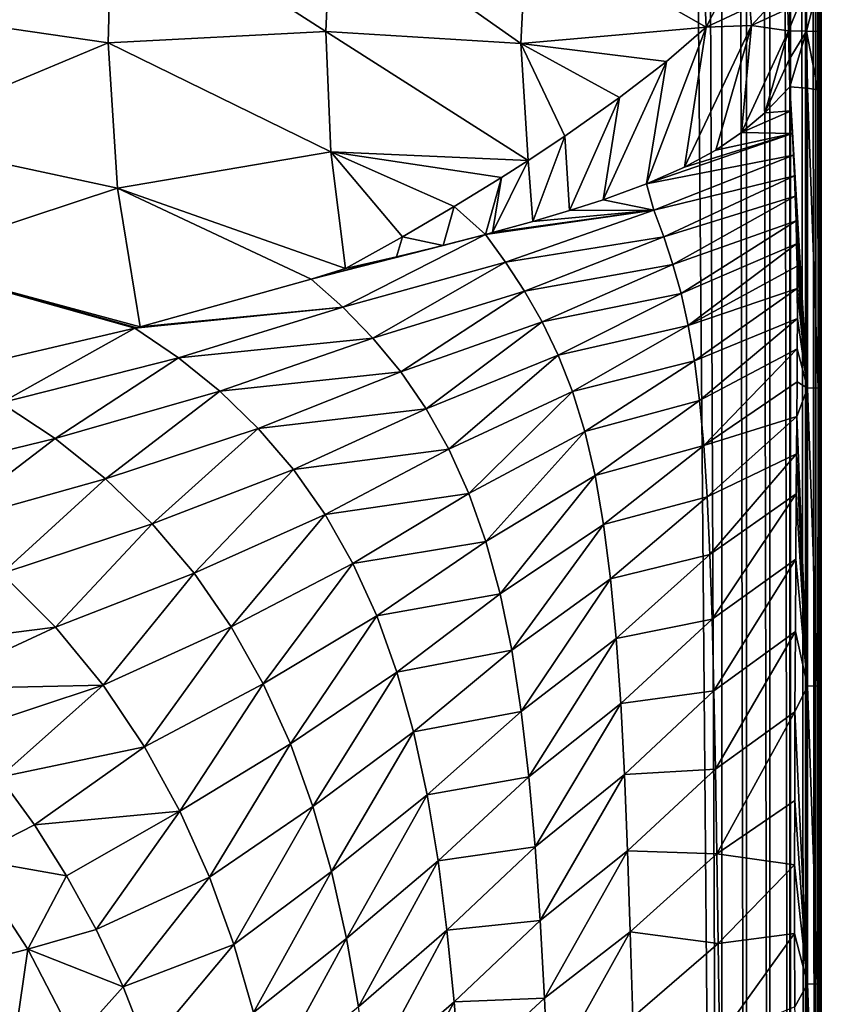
# Model space of a CAD drawing. Header units: metres. Extents: x -23 to 23, y -134 to 23.
# Tile 19 of 88: x 13 to 21, y -106 to -96. Entities that reach past the tile are written whole.
import ezdxf

# ---------------------------------------------------------------- set-up
doc = ezdxf.new("R2010")
doc.units = ezdxf.units.M
doc.layers.add('solid_509541_115_SW0003', color=7, linetype='CONTINUOUS')

msp = doc.modelspace()

# ---------------------------------------------------------------- linework, layer by layer
at = {"layer": 'solid_509541_115_SW0003'}
for points in [[(19.724436, -2.596628, 132), (20.217268, -123.999992, 132), (20.217272, 0, 132)], [(20.473284, -123.999992, 131.966675), (20.217272, 0, 132), (20.217268, -123.999992, 132)], [(20.473286, 0, 131.966675), (20.217272, 0, 132), (20.473284, -123.999992, 131.966675)], [(20.473286, 0, 131.966675), (20.473284, -123.999992, 131.966675), (20.712233, -123.999992, 131.868912)], [(20.473286, 0, 131.966675), (20.712233, -123.999992, 131.868912), (20.712234, 0, 131.868912)], [(20.712234, 0, 131.868912), (20.712233, -123.999992, 131.868912), (20.918192, -123.999992, 131.713242)], [(20.712234, 0, 131.868912), (20.918192, -123.999992, 131.713242), (20.918192, 0, 131.713242)], [(20.918192, 0, 131.713242), (20.923994, -123.999992, 131.707489), (21.077433, -123.999992, 131.510025)], [(20.918192, 0, 131.713242), (20.918192, -123.999992, 131.713242), (20.923994, -123.999992, 131.707489)], [(20.918192, 0, 131.713242), (21.077433, -123.999992, 131.510025), (21.077433, 0, 131.510025)], [(21.077433, 0, 131.510025), (21.083155, -123.999992, 131.500244), (21.179338, -123.999992, 131.272812)], [(21.077433, 0, 131.510025), (21.077433, -123.999992, 131.510025), (21.083155, -123.999992, 131.500244)], [(21.077433, 0, 131.510025), (21.179338, -123.999992, 131.272812), (21.179338, 0, 131.272812)], [(21.179338, 0, 131.272812), (21.217121, -123.999992, 131.017426), (21.217121, 0, 131.017426)], [(21.179338, 0, 131.272812), (21.183191, -123.999992, 131.25885), (21.217121, -123.999992, 131.017426)], [(21.179338, 0, 131.272812), (21.179338, -123.999992, 131.272812), (21.183191, -123.999992, 131.25885)], [(21.239952, -30.85285, 129.707092), (21.217121, 0, 131.017426), (21.217121, -123.999992, 131.017426)], [(19.724436, -2.596628, 132), (19.216677, -5.149261, 132), (20.217268, -123.999992, 132)], [(19.216677, -5.149261, 132), (-20.21727, -123.999992, 132), (20.217268, -123.999992, 132)], [(19.216677, -5.149261, 132), (18.380257, -7.613242, 132), (-20.21727, -123.999992, 132)], [(18.380257, -7.613242, 132), (17.229248, -9.947311, 132), (-20.21727, -123.999992, 132)], [(17.229248, -9.947311, 132), (15.783389, -12.111149, 132), (-20.21727, -123.999992, 132)], [(15.783389, -12.111149, 132), (14.067729, -14.067499, 132), (-20.21727, -123.999992, 132)], [(14.067729, -14.067499, 132), (12.110964, -15.783548, 132), (-20.21727, -123.999992, 132)], [(21.238661, -36.93581, 129.781235), (21.239952, -30.85285, 129.707092), (21.217121, -123.999992, 131.017426)], [(21.237926, -42.655266, 129.823303), (21.238661, -36.93581, 129.781235), (21.217121, -123.999992, 131.017426)], [(21.237677, -47.999996, 129.837677), (21.237926, -42.655266, 129.823303), (21.217121, -123.999992, 131.017426)], [(21.237677, -93.999947, 129.837677), (21.237677, -47.999996, 129.837677), (21.217121, -123.999992, 131.017426)], [(21.237623, -94.439117, 129.840698), (21.237677, -93.999947, 129.837677), (21.217121, -123.999992, 131.017426)], [(13.917327, -95.838638, 122.191948), (11.533645, -95.493935, 120.658157), (13.958367, -94.314125, 122.334457)], [(16.15222, -95.724495, 123.981262), (13.917327, -95.838638, 122.191948), (13.958367, -94.314125, 122.334457)], [(16.15222, -95.724495, 123.981262), (13.958367, -94.314125, 122.334457), (16.204924, -94.475616, 124.080185)], [(18.155783, -95.84584, 125.826698), (16.15222, -95.724495, 123.981262), (16.204924, -94.475616, 124.080185)], [(18.155783, -95.84584, 125.826698), (16.204924, -94.475616, 124.080185), (18.214499, -94.630432, 125.918739)], [(21.237471, -94.865753, 129.849487), (21.237623, -94.439117, 129.840698), (21.217121, -123.999992, 131.017426)], [(18.155783, -95.84584, 125.826698), (18.214499, -94.630432, 125.918739), (20.056803, -95.678772, 127.871719)], [(20.037067, -95.23349, 127.868744), (20.056803, -95.678772, 127.871719), (18.214499, -94.630432, 125.918739)], [(20.037067, -95.23349, 127.868744), (20.493568, -94.829247, 128.388229), (20.056803, -95.678772, 127.871719)], [(20.506832, -95.471268, 128.401688), (20.056803, -95.678772, 127.871719), (20.493568, -94.829247, 128.388229)], [(21.237421, -95.076363, 129.852402), (21.237471, -94.865753, 129.849487), (21.217121, -123.999992, 131.017426)], [(21.237473, -95.28791, 129.849442), (21.237421, -95.076363, 129.852402), (21.217121, -123.999992, 131.017426)], [(20.506832, -95.471268, 128.401688), (20.88928, -95.260521, 128.862518), (20.523979, -95.663139, 128.412964)], [(20.88928, -95.260521, 128.862518), (20.89687, -95.491165, 128.865952), (20.523979, -95.663139, 128.412964)], [(21.083189, -95.268745, 129.160522), (20.90242, -95.716904, 128.868896), (20.89687, -95.491165, 128.865952)], [(21.083189, -95.268745, 129.160522), (21.089314, -95.720718, 129.163452), (20.90242, -95.716904, 128.868896)], [(21.083189, -95.268745, 129.160522), (21.201469, -95.278053, 129.495773), (21.089314, -95.720718, 129.163452)], [(21.201469, -95.278053, 129.495773), (21.203102, -95.725014, 129.493225), (21.089314, -95.720718, 129.163452)], [(21.201469, -95.278053, 129.495773), (21.237473, -95.28791, 129.849442), (21.203102, -95.725014, 129.493225)], [(21.203102, -95.725014, 129.493225), (21.237473, -95.28791, 129.849442), (21.237566, -95.509949, 129.844025)], [(21.237566, -95.509949, 129.844025), (21.237473, -95.28791, 129.849442), (21.217121, -123.999992, 131.017426)], [(13.917327, -95.838638, 122.191948), (11.593087, -96.810631, 120.389069), (11.533645, -95.493935, 120.658157)], [(20.506832, -95.471268, 128.401688), (20.523979, -95.663139, 128.412964), (20.056803, -95.678772, 127.871719)], [(20.89687, -95.491165, 128.865952), (20.90242, -95.716904, 128.868896), (20.523979, -95.663139, 128.412964)], [(21.203102, -95.725014, 129.493225), (21.237566, -95.509949, 129.844025), (21.237631, -95.729553, 129.840347)], [(21.237631, -95.729553, 129.840347), (21.237566, -95.509949, 129.844025), (21.217121, -123.999992, 131.017426)], [(16.15222, -95.724495, 123.981262), (16.201601, -96.958389, 123.76371), (13.917327, -95.838638, 122.191948)], [(16.15222, -95.724495, 123.981262), (18.229704, -97.046494, 125.65873), (16.201601, -96.958389, 123.76371)], [(18.155783, -95.84584, 125.826698), (18.229704, -97.046494, 125.65873), (16.15222, -95.724495, 123.981262)], [(18.155783, -95.84584, 125.826698), (20.056803, -95.678772, 127.871719), (19.650871, -96.030777, 127.381599)], [(19.446024, -97.287384, 126.924812), (20.056803, -95.678772, 127.871719), (19.835808, -97.116478, 127.424904)], [(19.650871, -96.030777, 127.381599), (20.056803, -95.678772, 127.871719), (19.446024, -97.287384, 126.924812)], [(19.835808, -97.116478, 127.424904), (20.056803, -95.678772, 127.871719), (20.523979, -95.663139, 128.412964)], [(19.835808, -97.116478, 127.424904), (20.523979, -95.663139, 128.412964), (20.156174, -96.942345, 127.846657)], [(20.156174, -96.942345, 127.846657), (20.523979, -95.663139, 128.412964), (20.421171, -96.76165, 128.201706)], [(20.421171, -96.76165, 128.201706), (20.523979, -95.663139, 128.412964), (20.90242, -95.716904, 128.868896)], [(20.421171, -96.76165, 128.201706), (20.90242, -95.716904, 128.868896), (20.661673, -96.557434, 128.526489)], [(20.910786, -96.009453, 128.872818), (20.661673, -96.557434, 128.526489), (20.90242, -95.716904, 128.868896)], [(21.089314, -95.720718, 129.163452), (20.910786, -96.009453, 128.872818), (20.90242, -95.716904, 128.868896)], [(21.089314, -95.720718, 129.163452), (20.918242, -96.292336, 128.870972), (20.910786, -96.009453, 128.872818)], [(21.089314, -95.720718, 129.163452), (21.096735, -96.306061, 129.160767), (20.918242, -96.292336, 128.870972)], [(21.089314, -95.720718, 129.163452), (21.20524, -96.321442, 129.483643), (21.096735, -96.306061, 129.160767)], [(21.089314, -95.720718, 129.163452), (21.203102, -95.725014, 129.493225), (21.20524, -96.321442, 129.483643)], [(21.203102, -95.725014, 129.493225), (21.237631, -95.729553, 129.840347), (21.237747, -96.038254, 129.833664)], [(21.203102, -95.725014, 129.493225), (21.237747, -96.038254, 129.833664), (21.237951, -96.337624, 129.821976)], [(21.203102, -95.725014, 129.493225), (21.237951, -96.337624, 129.821976), (21.20524, -96.321442, 129.483643)], [(21.237747, -96.038254, 129.833664), (21.237631, -95.729553, 129.840347), (21.217121, -123.999992, 131.017426)], [(13.917327, -95.838638, 122.191948), (14.013163, -97.330826, 121.861732), (11.593087, -96.810631, 120.389069)], [(16.201601, -96.958389, 123.76371), (14.013163, -97.330826, 121.861732), (13.917327, -95.838638, 122.191948)], [(18.155783, -95.84584, 125.826698), (19.650871, -96.030777, 127.381599), (19.168026, -96.401169, 126.795761)], [(18.155783, -95.84584, 125.826698), (19.168026, -96.401169, 126.795761), (18.605513, -96.797035, 126.113235)], [(18.155783, -95.84584, 125.826698), (18.605513, -96.797035, 126.113235), (18.229704, -97.046494, 125.65873)], [(19.650871, -96.030777, 127.381599), (19.446024, -97.287384, 126.924812), (18.998451, -97.451042, 126.368584)], [(19.168026, -96.401169, 126.795761), (19.650871, -96.030777, 127.381599), (18.998451, -97.451042, 126.368584)], [(20.910786, -96.009453, 128.872818), (20.918242, -96.292336, 128.870972), (20.661673, -96.557434, 128.526489)], [(21.237951, -96.337624, 129.821976), (21.237747, -96.038254, 129.833664), (21.217121, -123.999992, 131.017426)], [(20.661673, -96.557434, 128.526489), (20.918242, -96.292336, 128.870972), (20.931372, -96.538002, 128.876144)], [(21.097744, -99.385216, 129.102798), (20.931372, -96.538002, 128.876144), (20.918242, -96.292336, 128.870972)], [(21.096735, -96.306061, 129.160767), (21.097744, -99.385216, 129.102798), (20.918242, -96.292336, 128.870972)], [(21.206244, -99.382706, 129.426025), (21.097744, -99.385216, 129.102798), (21.096735, -96.306061, 129.160767)], [(21.20524, -96.321442, 129.483643), (21.206244, -99.382706, 129.426025), (21.096735, -96.306061, 129.160767)], [(21.20524, -96.321442, 129.483643), (21.237951, -96.337624, 129.821976), (21.239046, -98.451195, 129.759048)], [(21.20524, -96.321442, 129.483643), (21.239046, -98.451195, 129.759048), (21.206244, -99.382706, 129.426025)], [(21.239046, -98.451195, 129.759048), (21.237951, -96.337624, 129.821976), (21.217121, -123.999992, 131.017426)], [(18.605513, -96.797035, 126.113235), (19.168026, -96.401169, 126.795761), (18.655344, -97.561813, 125.954865)], [(19.168026, -96.401169, 126.795761), (18.998451, -97.451042, 126.368584), (18.655344, -97.561813, 125.954865)], [(20.421171, -96.76165, 128.201706), (20.931372, -96.538002, 128.876144), (20.943378, -96.77227, 128.881256)], [(20.421171, -96.76165, 128.201706), (20.661673, -96.557434, 128.526489), (20.931372, -96.538002, 128.876144)], [(21.097744, -99.385216, 129.102798), (20.943378, -96.77227, 128.881256), (20.931372, -96.538002, 128.876144)], [(14.013163, -97.330826, 121.861732), (11.744616, -98.080368, 119.971436), (11.593087, -96.810631, 120.389069)], [(18.229704, -97.046494, 125.65873), (18.605513, -96.797035, 126.113235), (18.277266, -97.674004, 125.511162)], [(18.605513, -96.797035, 126.113235), (18.655344, -97.561813, 125.954865), (18.277266, -97.674004, 125.511162)], [(19.446024, -97.287384, 126.924812), (20.943378, -96.77227, 128.881256), (20.954205, -96.994209, 128.886246)], [(19.446024, -97.287384, 126.924812), (19.835808, -97.116478, 127.424904), (20.943378, -96.77227, 128.881256)], [(19.835808, -97.116478, 127.424904), (20.156174, -96.942345, 127.846657), (20.943378, -96.77227, 128.881256)], [(20.156174, -96.942345, 127.846657), (20.421171, -96.76165, 128.201706), (20.943378, -96.77227, 128.881256)], [(21.097744, -99.385216, 129.102798), (20.954205, -96.994209, 128.886246), (20.943378, -96.77227, 128.881256)], [(16.201601, -96.958389, 123.76371), (16.352295, -98.157906, 123.430939), (14.013163, -97.330826, 121.861732)], [(16.201601, -96.958389, 123.76371), (16.937918, -97.83316, 124.115959), (16.352295, -98.157906, 123.430939)], [(16.201601, -96.958389, 123.76371), (18.229704, -97.046494, 125.65873), (17.956635, -97.221458, 125.329735)], [(16.201601, -96.958389, 123.76371), (17.956635, -97.221458, 125.329735), (17.470943, -97.520821, 124.748009)], [(16.201601, -96.958389, 123.76371), (17.470943, -97.520821, 124.748009), (16.937918, -97.83316, 124.115959)], [(18.229704, -97.046494, 125.65873), (18.277266, -97.674004, 125.511162), (17.861872, -97.788635, 125.03775)], [(17.956635, -97.221458, 125.329735), (18.229704, -97.046494, 125.65873), (17.861872, -97.788635, 125.03775)], [(19.520988, -97.557289, 126.955414), (19.446024, -97.287384, 126.924812), (20.954205, -96.994209, 128.886246)], [(19.520988, -97.557289, 126.955414), (20.954205, -96.994209, 128.886246), (20.963829, -97.206909, 128.891052)], [(21.097744, -99.385216, 129.102798), (20.963829, -97.206909, 128.891052), (20.954205, -96.994209, 128.886246)], [(17.470943, -97.520821, 124.748009), (17.956635, -97.221458, 125.329735), (17.792654, -97.806999, 124.960258)], [(17.956635, -97.221458, 125.329735), (17.861872, -97.788635, 125.03775), (17.792654, -97.806999, 124.960258)], [(19.622622, -97.831726, 127.029015), (19.520988, -97.557289, 126.955414), (20.963829, -97.206909, 128.891052)], [(19.622622, -97.831726, 127.029015), (20.963829, -97.206909, 128.891052), (20.972227, -97.415718, 128.895599)], [(21.097744, -99.385216, 129.102798), (20.972227, -97.415718, 128.895599), (20.963829, -97.206909, 128.891052)], [(14.013163, -97.330826, 121.861732), (14.244372, -98.756493, 121.351913), (11.744616, -98.080368, 119.971436)], [(14.013163, -97.330826, 121.861732), (16.352295, -98.157906, 123.430939), (16.000492, -98.266022, 123.065117)], [(14.013163, -97.330826, 121.861732), (16.000492, -98.266022, 123.065117), (14.244372, -98.756493, 121.351913)], [(18.998451, -97.451042, 126.368584), (19.446024, -97.287384, 126.924812), (19.520988, -97.557289, 126.955414)], [(18.655344, -97.561813, 125.954865), (18.998451, -97.451042, 126.368584), (19.520988, -97.557289, 126.955414)], [(19.715742, -98.11451, 127.105164), (19.622622, -97.831726, 127.029015), (20.972227, -97.415718, 128.895599)], [(19.715742, -98.11451, 127.105164), (20.972227, -97.415718, 128.895599), (20.980667, -97.667007, 128.900803)], [(21.097744, -99.385216, 129.102798), (20.980667, -97.667007, 128.900803), (20.972227, -97.415718, 128.895599)], [(16.937918, -97.83316, 124.115959), (17.470943, -97.520821, 124.748009), (17.355104, -97.919418, 124.479195)], [(17.470943, -97.520821, 124.748009), (17.792654, -97.806999, 124.960258), (17.355104, -97.919418, 124.479195)], [(17.792654, -97.806999, 124.960258), (17.861872, -97.788635, 125.03775), (19.520988, -97.557289, 126.955414)], [(17.995371, -98.091278, 125.071434), (17.792654, -97.806999, 124.960258), (19.520988, -97.557289, 126.955414)], [(17.861872, -97.788635, 125.03775), (18.277266, -97.674004, 125.511162), (19.520988, -97.557289, 126.955414)], [(17.995371, -98.091278, 125.071434), (19.520988, -97.557289, 126.955414), (19.622622, -97.831726, 127.029015)], [(18.277266, -97.674004, 125.511162), (18.655344, -97.561813, 125.954865), (19.520988, -97.557289, 126.955414)], [(19.799372, -98.414207, 127.182518), (19.715742, -98.11451, 127.105164), (20.980667, -97.667007, 128.900803)], [(19.799372, -98.414207, 127.182518), (20.980667, -97.667007, 128.900803), (20.986626, -97.902962, 128.905075)], [(21.097744, -99.385216, 129.102798), (20.986626, -97.902962, 128.905075), (20.980667, -97.667007, 128.900803)], [(16.000492, -98.266022, 123.065117), (17.355104, -97.919418, 124.479195), (17.792654, -97.806999, 124.960258)], [(16.324795, -98.55349, 123.223145), (16.000492, -98.266022, 123.065117), (17.792654, -97.806999, 124.960258)], [(16.324795, -98.55349, 123.223145), (17.792654, -97.806999, 124.960258), (17.995371, -98.091278, 125.071434)], [(16.937918, -97.83316, 124.115959), (16.876343, -98.036156, 123.96962), (16.352295, -98.157906, 123.430939)], [(16.937918, -97.83316, 124.115959), (17.355104, -97.919418, 124.479195), (16.876343, -98.036156, 123.96962)], [(18.192745, -98.389145, 125.197823), (17.995371, -98.091278, 125.071434), (19.622622, -97.831726, 127.029015)], [(18.192745, -98.389145, 125.197823), (19.622622, -97.831726, 127.029015), (19.715742, -98.11451, 127.105164)], [(16.000492, -98.266022, 123.065117), (16.876343, -98.036156, 123.96962), (17.355104, -97.919418, 124.479195)], [(19.872885, -98.740593, 127.259651), (19.799372, -98.414207, 127.182518), (20.986626, -97.902962, 128.905075)], [(19.872885, -98.740593, 127.259651), (20.986626, -97.902962, 128.905075), (20.990427, -98.132248, 128.908157)], [(21.097744, -99.385216, 129.102798), (20.990427, -98.132248, 128.908157), (20.986626, -97.902962, 128.905075)], [(16.000492, -98.266022, 123.065117), (16.352295, -98.157906, 123.430939), (16.876343, -98.036156, 123.96962)], [(11.744616, -98.080368, 119.971436), (14.244372, -98.756493, 121.351913), (14.209949, -98.765244, 121.320221)], [(11.744616, -98.080368, 119.971436), (14.209949, -98.765244, 121.320221), (14.189096, -98.770531, 121.301064)], [(11.744616, -98.080368, 119.971436), (14.189096, -98.770531, 121.301064), (12.231702, -99.227921, 119.61055)], [(16.634073, -98.872162, 123.392342), (16.324795, -98.55349, 123.223145), (17.995371, -98.091278, 125.071434)], [(16.634073, -98.872162, 123.392342), (17.995371, -98.091278, 125.071434), (18.192745, -98.389145, 125.197823)], [(18.37454, -98.705811, 125.329025), (18.192745, -98.389145, 125.197823), (19.715742, -98.11451, 127.105164)], [(18.37454, -98.705811, 125.329025), (19.715742, -98.11451, 127.105164), (19.799372, -98.414207, 127.182518)], [(19.872885, -98.740593, 127.259651), (20.990427, -98.132248, 128.908157), (20.992741, -98.362862, 128.910492)], [(21.097744, -99.385216, 129.102798), (20.992741, -98.362862, 128.910492), (20.990427, -98.132248, 128.908157)], [(14.244372, -98.756493, 121.351913), (16.000492, -98.266022, 123.065117), (16.324795, -98.55349, 123.223145)], [(19.936045, -99.103462, 127.335136), (19.872885, -98.740593, 127.259651), (20.992741, -98.362862, 128.910492)], [(19.936045, -99.103462, 127.335136), (20.992741, -98.362862, 128.910492), (20.993895, -98.66909, 128.912354)], [(21.097744, -99.385216, 129.102798), (20.993895, -98.66909, 128.912354), (20.992741, -98.362862, 128.910492)], [(16.921232, -99.219467, 123.569519), (16.634073, -98.872162, 123.392342), (18.192745, -98.389145, 125.197823)], [(16.921232, -99.219467, 123.569519), (18.192745, -98.389145, 125.197823), (18.37454, -98.705811, 125.329025)], [(18.538769, -99.047234, 125.462654), (18.37454, -98.705811, 125.329025), (19.799372, -98.414207, 127.182518)], [(18.538769, -99.047234, 125.462654), (19.799372, -98.414207, 127.182518), (19.872885, -98.740593, 127.259651)], [(21.206244, -99.382706, 129.426025), (21.239046, -98.451195, 129.759048), (21.238766, -100.721764, 129.775131)], [(21.238766, -100.721764, 129.775131), (21.239046, -98.451195, 129.759048), (21.217121, -123.999992, 131.017426)], [(14.189096, -98.770531, 121.301064), (14.209949, -98.765244, 121.320221), (16.324795, -98.55349, 123.223145)], [(14.637278, -99.074448, 121.489326), (14.189096, -98.770531, 121.301064), (16.324795, -98.55349, 123.223145)], [(14.209949, -98.765244, 121.320221), (14.244372, -98.756493, 121.351913), (16.324795, -98.55349, 123.223145)], [(14.637278, -99.074448, 121.489326), (16.324795, -98.55349, 123.223145), (16.634073, -98.872162, 123.392342)], [(19.989031, -99.512131, 127.4076), (19.936045, -99.103462, 127.335136), (20.993895, -98.66909, 128.912354)], [(19.989031, -99.512131, 127.4076), (20.993895, -98.66909, 128.912354), (20.993444, -98.983253, 128.913071)], [(21.097744, -99.385216, 129.102798), (20.993444, -98.983253, 128.913071), (20.993895, -98.66909, 128.912354)], [(12.816203, -99.537224, 119.819244), (12.231702, -99.227921, 119.61055), (14.189096, -98.770531, 121.301064)], [(12.816203, -99.537224, 119.819244), (14.189096, -98.770531, 121.301064), (14.637278, -99.074448, 121.489326)], [(17.182835, -99.598625, 123.751373), (16.921232, -99.219467, 123.569519), (18.37454, -98.705811, 125.329025)], [(17.182835, -99.598625, 123.751373), (18.37454, -98.705811, 125.329025), (18.538769, -99.047234, 125.462654)], [(18.684101, -99.419991, 125.596207), (18.538769, -99.047234, 125.462654), (19.872885, -98.740593, 127.259651)], [(18.684101, -99.419991, 125.596207), (19.872885, -98.740593, 127.259651), (19.936045, -99.103462, 127.335136)], [(15.062303, -99.417641, 121.691528), (14.637278, -99.074448, 121.489326), (16.634073, -98.872162, 123.392342)], [(15.062303, -99.417641, 121.691528), (16.634073, -98.872162, 123.392342), (16.921232, -99.219467, 123.569519)], [(13.371044, -99.901825, 120.04187), (12.816203, -99.537224, 119.819244), (14.637278, -99.074448, 121.489326)], [(13.371044, -99.901825, 120.04187), (14.637278, -99.074448, 121.489326), (15.062303, -99.417641, 121.691528)], [(17.416428, -100.013115, 123.934372), (17.182835, -99.598625, 123.751373), (18.538769, -99.047234, 125.462654)], [(17.416428, -100.013115, 123.934372), (18.538769, -99.047234, 125.462654), (18.684101, -99.419991, 125.596207)], [(20.032473, -99.975227, 127.475769), (19.989031, -99.512131, 127.4076), (20.993444, -98.983253, 128.913071)], [(20.032473, -99.975227, 127.475769), (20.993444, -98.983253, 128.913071), (20.991898, -99.319237, 128.913071)], [(21.097744, -99.385216, 129.102798), (20.991898, -99.319237, 128.913071), (20.993444, -98.983253, 128.913071)], [(18.809933, -99.830399, 125.727158), (18.684101, -99.419991, 125.596207), (19.936045, -99.103462, 127.335136)], [(18.809933, -99.830399, 125.727158), (19.936045, -99.103462, 127.335136), (19.989031, -99.512131, 127.4076)], [(15.458325, -99.799973, 121.904297), (15.062303, -99.417641, 121.691528), (16.921232, -99.219467, 123.569519)], [(15.458325, -99.799973, 121.904297), (16.921232, -99.219467, 123.569519), (17.182835, -99.598625, 123.751373)], [(20.032473, -99.975227, 127.475769), (20.991898, -99.319237, 128.913071), (20.989525, -99.676071, 128.91243)], [(21.097744, -99.385216, 129.102798), (20.989525, -99.676071, 128.91243), (20.991898, -99.319237, 128.913071)], [(21.097744, -99.385216, 129.102798), (21.097376, -102.444946, 129.123993), (20.989525, -99.676071, 128.91243)], [(21.205873, -102.443672, 129.447235), (21.097376, -102.444946, 129.123993), (21.097744, -99.385216, 129.102798)], [(21.206244, -99.382706, 129.426025), (21.205873, -102.443672, 129.447235), (21.097744, -99.385216, 129.102798)], [(21.206244, -99.382706, 129.426025), (21.238766, -100.721764, 129.775131), (21.205873, -102.443672, 129.447235)], [(13.890623, -100.316582, 120.27832), (13.371044, -99.901825, 120.04187), (15.062303, -99.417641, 121.691528)], [(13.890623, -100.316582, 120.27832), (15.062303, -99.417641, 121.691528), (15.458325, -99.799973, 121.904297)], [(17.62064, -100.465996, 124.114952), (17.416428, -100.013115, 123.934372), (18.684101, -99.419991, 125.596207)], [(17.62064, -100.465996, 124.114952), (18.684101, -99.419991, 125.596207), (18.809933, -99.830399, 125.727158)], [(11.559002, -100.34391, 118.459152), (12.816203, -99.537224, 119.819244), (13.371044, -99.901825, 120.04187)], [(18.916443, -100.284264, 125.853081), (18.809933, -99.830399, 125.727158), (19.989031, -99.512131, 127.4076)], [(18.916443, -100.284264, 125.853081), (19.989031, -99.512131, 127.4076), (20.032473, -99.975227, 127.475769)], [(15.820504, -100.221992, 122.123558), (15.458325, -99.799973, 121.904297), (17.182835, -99.598625, 123.751373)], [(15.820504, -100.221992, 122.123558), (17.182835, -99.598625, 123.751373), (17.416428, -100.013115, 123.934372)], [(20.067442, -100.500328, 127.538536), (20.032473, -99.975227, 127.475769), (20.989525, -99.676071, 128.91243)], [(20.067442, -100.500328, 127.538536), (20.989525, -99.676071, 128.91243), (20.986599, -100.05925, 128.911377)], [(21.097376, -102.444946, 129.123993), (20.986599, -100.05925, 128.911377), (20.989525, -99.676071, 128.91243)], [(14.368289, -100.779327, 120.523964), (13.890623, -100.316582, 120.27832), (15.458325, -99.799973, 121.904297)], [(14.368289, -100.779327, 120.523964), (15.458325, -99.799973, 121.904297), (15.820504, -100.221992, 122.123558)], [(17.795271, -100.959747, 124.289604), (17.62064, -100.465996, 124.114952), (18.809933, -99.830399, 125.727158)], [(17.795271, -100.959747, 124.289604), (18.809933, -99.830399, 125.727158), (18.916443, -100.284264, 125.853081)], [(12.215878, -100.787338, 118.705963), (11.559002, -100.34391, 118.459152), (13.371044, -99.901825, 120.04187)], [(12.215878, -100.787338, 118.705963), (13.371044, -99.901825, 120.04187), (13.890623, -100.316582, 120.27832)], [(19.004644, -100.786827, 125.971718), (18.916443, -100.284264, 125.853081), (20.032473, -99.975227, 127.475769)], [(19.004644, -100.786827, 125.971718), (20.032473, -99.975227, 127.475769), (20.067442, -100.500328, 127.538536)], [(16.145308, -100.68396, 122.344978), (15.820504, -100.221992, 122.123558), (17.416428, -100.013115, 123.934372)], [(16.145308, -100.68396, 122.344978), (17.416428, -100.013115, 123.934372), (17.62064, -100.465996, 124.114952)], [(20.095335, -101.093353, 127.595032), (20.067442, -100.500328, 127.538536), (20.986599, -100.05925, 128.911377)], [(20.095335, -101.093353, 127.595032), (20.986599, -100.05925, 128.911377), (20.983345, -100.469345, 128.910034)], [(21.097376, -102.444946, 129.123993), (20.983345, -100.469345, 128.910034), (20.986599, -100.05925, 128.911377)], [(14.799034, -101.287117, 120.773804), (14.368289, -100.779327, 120.523964), (15.820504, -100.221992, 122.123558)], [(14.799034, -101.287117, 120.773804), (15.820504, -100.221992, 122.123558), (16.145308, -100.68396, 122.344978)], [(17.941391, -101.496422, 124.455101), (17.795271, -100.959747, 124.289604), (18.916443, -100.284264, 125.853081)], [(17.941391, -101.496422, 124.455101), (18.916443, -100.284264, 125.853081), (19.004644, -100.786827, 125.971718)], [(12.823195, -101.288338, 118.965408), (12.215878, -100.787338, 118.705963), (13.890623, -100.316582, 120.27832)], [(12.823195, -101.288338, 118.965408), (13.890623, -100.316582, 120.27832), (14.368289, -100.779327, 120.523964)], [(16.430637, -101.18541, 122.56414), (16.145308, -100.68396, 122.344978), (17.62064, -100.465996, 124.114952)], [(16.430637, -101.18541, 122.56414), (17.62064, -100.465996, 124.114952), (17.795271, -100.959747, 124.289604)], [(20.117701, -101.757767, 127.644615), (20.095335, -101.093353, 127.595032), (20.983345, -100.469345, 128.910034)], [(20.117701, -101.757767, 127.644615), (20.983345, -100.469345, 128.910034), (20.978285, -101.140228, 128.907745)], [(21.097376, -102.444946, 129.123993), (20.978285, -101.140228, 128.907745), (20.983345, -100.469345, 128.910034)], [(19.076387, -101.342606, 126.081131), (19.004644, -100.786827, 125.971718), (20.067442, -100.500328, 127.538536)], [(19.076387, -101.342606, 126.081131), (20.067442, -100.500328, 127.538536), (20.095335, -101.093353, 127.595032)], [(15.179662, -101.835991, 121.022682), (14.799034, -101.287117, 120.773804), (16.145308, -100.68396, 122.344978)], [(15.179662, -101.835991, 121.022682), (16.145308, -100.68396, 122.344978), (16.430637, -101.18541, 122.56414)], [(13.37407, -101.840767, 119.232018), (12.823195, -101.288338, 118.965408), (14.368289, -100.779327, 120.523964)], [(13.37407, -101.840767, 119.232018), (14.368289, -100.779327, 120.523964), (14.799034, -101.287117, 120.773804)], [(18.061359, -102.077675, 124.608582), (17.941391, -101.496422, 124.455101), (19.004644, -100.786827, 125.971718)], [(18.061359, -102.077675, 124.608582), (19.004644, -100.786827, 125.971718), (19.076387, -101.342606, 126.081131)], [(21.205873, -102.443672, 129.447235), (21.238766, -100.721764, 129.775131), (21.238537, -103.209557, 129.788284)], [(21.238537, -103.209557, 129.788284), (21.238766, -100.721764, 129.775131), (21.217121, -123.999992, 131.017426)], [(16.67597, -101.725281, 122.776718), (16.430637, -101.18541, 122.56414), (17.795271, -100.959747, 124.289604)], [(16.67597, -101.725281, 122.776718), (17.795271, -100.959747, 124.289604), (17.941391, -101.496422, 124.455101)], [(19.13413, -101.954964, 126.179756), (19.076387, -101.342606, 126.081131), (20.095335, -101.093353, 127.595032)], [(19.13413, -101.954964, 126.179756), (20.095335, -101.093353, 127.595032), (20.117701, -101.757767, 127.644615)], [(15.508967, -102.421349, 121.265526), (15.179662, -101.835991, 121.022682), (16.430637, -101.18541, 122.56414)], [(15.508967, -102.421349, 121.265526), (16.430637, -101.18541, 122.56414), (16.67597, -101.725281, 122.776718)], [(20.136055, -102.493828, 127.686981), (20.117701, -101.757767, 127.644615), (20.978285, -101.140228, 128.907745)], [(20.136055, -102.493828, 127.686981), (20.978285, -101.140228, 128.907745), (20.973562, -101.884895, 128.905487)], [(21.097376, -102.444946, 129.123993), (20.973562, -101.884895, 128.905487), (20.978285, -101.140228, 128.907745)], [(11.566423, -102.069443, 117.613007), (12.823195, -101.288338, 118.965408), (13.37407, -101.840767, 119.232018)], [(13.863822, -102.437149, 119.500092), (13.37407, -101.840767, 119.232018), (14.799034, -101.287117, 120.773804)], [(13.863822, -102.437149, 119.500092), (14.799034, -101.287117, 120.773804), (15.179662, -101.835991, 121.022682)], [(18.158552, -102.704575, 124.747734), (18.061359, -102.077675, 124.608582), (19.076387, -101.342606, 126.081131)], [(18.158552, -102.704575, 124.747734), (19.076387, -101.342606, 126.081131), (19.13413, -101.954964, 126.179756)], [(16.882477, -102.302223, 122.978683), (16.67597, -101.725281, 122.776718), (17.941391, -101.496422, 124.455101)], [(16.882477, -102.302223, 122.978683), (17.941391, -101.496422, 124.455101), (18.061359, -102.077675, 124.608582)], [(15.787905, -103.038383, 121.497589), (15.508967, -102.421349, 121.265526), (16.67597, -101.725281, 122.776718)], [(15.787905, -103.038383, 121.497589), (16.67597, -101.725281, 122.776718), (16.882477, -102.302223, 122.978683)], [(19.180618, -102.625519, 126.26651), (19.13413, -101.954964, 126.179756), (20.117701, -101.757767, 127.644615)], [(19.180618, -102.625519, 126.26651), (20.117701, -101.757767, 127.644615), (20.136055, -102.493828, 127.686981)], [(12.004295, -102.478317, 117.794685), (11.566423, -102.069443, 117.613007), (13.37407, -101.840767, 119.232018)], [(12.004295, -102.478317, 117.794685), (13.37407, -101.840767, 119.232018), (13.863822, -102.437149, 119.500092)], [(14.2902, -103.069206, 119.763924), (13.863822, -102.437149, 119.500092), (15.179662, -101.835991, 121.022682)], [(14.2902, -103.069206, 119.763924), (15.179662, -101.835991, 121.022682), (15.508967, -102.421349, 121.265526)], [(20.151768, -103.298523, 127.72213), (20.136055, -102.493828, 127.686981), (20.973562, -101.884895, 128.905487)], [(20.151768, -103.298523, 127.72213), (20.973562, -101.884895, 128.905487), (20.969666, -102.709709, 128.903519)], [(21.097376, -102.444946, 129.123993), (20.969666, -102.709709, 128.903519), (20.973562, -101.884895, 128.905487)], [(18.236881, -103.37722, 124.870888), (18.158552, -102.704575, 124.747734), (19.13413, -101.954964, 126.179756)], [(18.236881, -103.37722, 124.870888), (19.13413, -101.954964, 126.179756), (19.180618, -102.625519, 126.26651)], [(17.053055, -102.914833, 123.166512), (16.882477, -102.302223, 122.978683), (18.061359, -102.077675, 124.608582)], [(17.053055, -102.914833, 123.166512), (18.061359, -102.077675, 124.608582), (18.158552, -102.704575, 124.747734)], [(16.019651, -103.682541, 121.714645), (15.787905, -103.038383, 121.497589), (16.882477, -102.302223, 122.978683)], [(16.019651, -103.682541, 121.714645), (16.882477, -102.302223, 122.978683), (17.053055, -102.914833, 123.166512)], [(12.416082, -102.91481, 117.981003), (12.004295, -102.478317, 117.794685), (13.863822, -102.437149, 119.500092)], [(12.801551, -103.379326, 118.171371), (12.416082, -102.91481, 117.981003), (13.863822, -102.437149, 119.500092)], [(12.801551, -103.379326, 118.171371), (13.863822, -102.437149, 119.500092), (14.2902, -103.069206, 119.763924)], [(14.653603, -103.7285, 120.018089), (14.2902, -103.069206, 119.763924), (15.508967, -102.421349, 121.265526)], [(14.653603, -103.7285, 120.018089), (15.508967, -102.421349, 121.265526), (15.787905, -103.038383, 121.497589)], [(19.218573, -103.353607, 126.340843), (19.180618, -102.625519, 126.26651), (20.136055, -102.493828, 127.686981)], [(19.218573, -103.353607, 126.340843), (20.136055, -102.493828, 127.686981), (20.151768, -103.298523, 127.72213)], [(21.097376, -102.444946, 129.123993), (21.097332, -105.504059, 129.126541), (20.969666, -102.709709, 128.903519)], [(21.20583, -105.504692, 129.449783), (21.097332, -105.504059, 129.126541), (21.097376, -102.444946, 129.123993)], [(21.205873, -102.443672, 129.447235), (21.20583, -105.504692, 129.449783), (21.097376, -102.444946, 129.123993)], [(21.205873, -102.443672, 129.447235), (21.238537, -103.209557, 129.788284), (21.20583, -105.504692, 129.449783)], [(17.191957, -103.561607, 123.337326), (17.053055, -102.914833, 123.166512), (18.158552, -102.704575, 124.747734)], [(17.191957, -103.561607, 123.337326), (18.158552, -102.704575, 124.747734), (18.236881, -103.37722, 124.870888)], [(18.300335, -104.094337, 124.97715), (18.236881, -103.37722, 124.870888), (19.180618, -102.625519, 126.26651)], [(18.300335, -104.094337, 124.97715), (19.180618, -102.625519, 126.26651), (19.218573, -103.353607, 126.340843)], [(20.166019, -104.166023, 127.75032), (20.151768, -103.298523, 127.72213), (20.969666, -102.709709, 128.903519)], [(20.166019, -104.166023, 127.75032), (20.969666, -102.709709, 128.903519), (20.967045, -103.621422, 128.902008)], [(21.097332, -105.504059, 129.126541), (20.967045, -103.621422, 128.902008), (20.969666, -102.709709, 128.903519)], [(16.209185, -104.349731, 121.913239), (16.019651, -103.682541, 121.714645), (17.053055, -102.914833, 123.166512)], [(16.209185, -104.349731, 121.913239), (17.053055, -102.914833, 123.166512), (17.191957, -103.561607, 123.337326)], [(13.159334, -103.871185, 118.364594), (12.801551, -103.379326, 118.171371), (14.2902, -103.069206, 119.763924)], [(13.159334, -103.871185, 118.364594), (14.2902, -103.069206, 119.763924), (14.653603, -103.7285, 120.018089)], [(14.957201, -104.407127, 120.257751), (14.653603, -103.7285, 120.018089), (15.787905, -103.038383, 121.497589)], [(14.957201, -104.407127, 120.257751), (15.787905, -103.038383, 121.497589), (16.019651, -103.682541, 121.714645)], [(21.20583, -105.504692, 129.449783), (21.238537, -103.209557, 129.788284), (21.238552, -105.934441, 129.787476)], [(21.238552, -105.934441, 129.787476), (21.238537, -103.209557, 129.788284), (21.217121, -123.999992, 131.017426)], [(19.250479, -104.136253, 126.402756), (19.218573, -103.353607, 126.340843), (20.151768, -103.298523, 127.72213)], [(19.250479, -104.136253, 126.402756), (20.151768, -103.298523, 127.72213), (20.166019, -104.166023, 127.75032)], [(12.482831, -104.214432, 117.5942), (12.801551, -103.379326, 118.171371), (13.159334, -103.871185, 118.364594)], [(17.304169, -104.240814, 123.489075), (17.191957, -103.561607, 123.337326), (18.236881, -103.37722, 124.870888)], [(17.304169, -104.240814, 123.489075), (18.236881, -103.37722, 124.870888), (18.300335, -104.094337, 124.97715)], [(18.352636, -104.853218, 125.066406), (18.300335, -104.094337, 124.97715), (19.218573, -103.353607, 126.340843)], [(18.352636, -104.853218, 125.066406), (19.218573, -103.353607, 126.340843), (19.250479, -104.136253, 126.402756)], [(16.36253, -105.036346, 122.090874), (16.209185, -104.349731, 121.913239), (17.191957, -103.561607, 123.337326)], [(16.36253, -105.036346, 122.090874), (17.191957, -103.561607, 123.337326), (17.304169, -104.240814, 123.489075)], [(20.166019, -104.166023, 127.75032), (20.967045, -103.621422, 128.902008), (20.966251, -104.282051, 128.901413)], [(21.097332, -105.504059, 129.126541), (20.966251, -104.282051, 128.901413), (20.967045, -103.621422, 128.902008)], [(13.489637, -104.392075, 118.56015), (13.159334, -103.871185, 118.364594), (14.653603, -103.7285, 120.018089)], [(13.793432, -104.946053, 118.757973), (13.489637, -104.392075, 118.56015), (14.653603, -103.7285, 120.018089)], [(13.793432, -104.946053, 118.757973), (14.653603, -103.7285, 120.018089), (14.957201, -104.407127, 120.257751)], [(15.206525, -105.098122, 120.478859), (14.957201, -104.407127, 120.257751), (16.019651, -103.682541, 121.714645)], [(15.206525, -105.098122, 120.478859), (16.019651, -103.682541, 121.714645), (16.209185, -104.349731, 121.913239)], [(12.482831, -104.214432, 117.5942), (13.159334, -103.871185, 118.364594), (13.489637, -104.392075, 118.56015)], [(17.394821, -104.950272, 123.620651), (17.304169, -104.240814, 123.489075), (18.300335, -104.094337, 124.97715)], [(17.394821, -104.950272, 123.620651), (18.300335, -104.094337, 124.97715), (18.352636, -104.853218, 125.066406)], [(18.397106, -105.64991, 125.139236), (18.352636, -104.853218, 125.066406), (19.250479, -104.136253, 126.402756)], [(18.397106, -105.64991, 125.139236), (19.250479, -104.136253, 126.402756), (19.278513, -104.968491, 126.452713)], [(19.278513, -104.968491, 126.452713), (19.250479, -104.136253, 126.402756), (20.166019, -104.166023, 127.75032)], [(12.352423, -105.333145, 117.108208), (12.482831, -104.214432, 117.5942), (13.092979, -105.14801, 117.928543)], [(13.092979, -105.14801, 117.928543), (12.482831, -104.214432, 117.5942), (13.489637, -104.392075, 118.56015)], [(19.278513, -104.968491, 126.452713), (20.166019, -104.166023, 127.75032), (20.179758, -105.088326, 127.772041)], [(20.179758, -105.088326, 127.772041), (20.166019, -104.166023, 127.75032), (20.966251, -104.282051, 128.901413)], [(16.486006, -105.739296, 122.246132), (16.36253, -105.036346, 122.090874), (17.304169, -104.240814, 123.489075)], [(16.486006, -105.739296, 122.246132), (17.304169, -104.240814, 123.489075), (17.394821, -104.950272, 123.620651)], [(20.179758, -105.088326, 127.772041), (20.966251, -104.282051, 128.901413), (20.966349, -104.986977, 128.901199)], [(21.097332, -105.504059, 129.126541), (20.966349, -104.986977, 128.901199), (20.966251, -104.282051, 128.901413)], [(13.092979, -105.14801, 117.928543), (13.489637, -104.392075, 118.56015), (13.793432, -104.946053, 118.757973)], [(14.069334, -105.533775, 118.956192), (13.793432, -104.946053, 118.757973), (14.957201, -104.407127, 120.257751)], [(14.069334, -105.533775, 118.956192), (14.957201, -104.407127, 120.257751), (15.206525, -105.098122, 120.478859)], [(15.408568, -105.795776, 120.678413), (15.206525, -105.098122, 120.478859), (16.209185, -104.349731, 121.913239)], [(15.408568, -105.795776, 120.678413), (16.209185, -104.349731, 121.913239), (16.36253, -105.036346, 122.090874)], [(13.092979, -105.14801, 117.928543), (13.793432, -104.946053, 118.757973), (14.069334, -105.533775, 118.956192)], [(17.46876, -105.687332, 123.731926), (17.394821, -104.950272, 123.620651), (18.352636, -104.853218, 125.066406)], [(17.46876, -105.687332, 123.731926), (18.352636, -104.853218, 125.066406), (18.397106, -105.64991, 125.139236)], [(15.570874, -106.495804, 120.854645), (15.408568, -105.795776, 120.678413), (16.36253, -105.036346, 122.090874)], [(15.570874, -106.495804, 120.854645), (16.36253, -105.036346, 122.090874), (16.486006, -105.739296, 122.246132)], [(16.585693, -106.455963, 122.378769), (16.486006, -105.739296, 122.246132), (17.394821, -104.950272, 123.620651)], [(16.585693, -106.455963, 122.378769), (17.394821, -104.950272, 123.620651), (17.46876, -105.687332, 123.731926)], [(18.436535, -106.4795, 125.196747), (18.397106, -105.64991, 125.139236), (19.278513, -104.968491, 126.452713)], [(18.436535, -106.4795, 125.196747), (19.278513, -104.968491, 126.452713), (19.304453, -105.843849, 126.491562)], [(19.304453, -105.843849, 126.491562), (19.278513, -104.968491, 126.452713), (20.179758, -105.088326, 127.772041)], [(20.193661, -106.05584, 127.787933), (20.179758, -105.088326, 127.772041), (20.966349, -104.986977, 128.901199)], [(20.193661, -106.05584, 127.787933), (20.966349, -104.986977, 128.901199), (20.967455, -105.738029, 128.901443)], [(21.097332, -105.504059, 129.126541), (20.967455, -105.738029, 128.901443), (20.966349, -104.986977, 128.901199)], [(12.922994, -106.306023, 117.42392), (12.352423, -105.333145, 117.108208), (13.092979, -105.14801, 117.928543)], [(12.922994, -106.306023, 117.42392), (13.092979, -105.14801, 117.928543), (13.57679, -106.085289, 118.240738)], [(13.57679, -106.085289, 118.240738), (13.092979, -105.14801, 117.928543), (14.069334, -105.533775, 118.956192)], [(14.318476, -106.16172, 119.154205), (14.069334, -105.533775, 118.956192), (15.206525, -105.098122, 120.478859)], [(14.318476, -106.16172, 119.154205), (15.206525, -105.098122, 120.478859), (15.408568, -105.795776, 120.678413)], [(19.304453, -105.843849, 126.491562), (20.179758, -105.088326, 127.772041), (20.193661, -106.05584, 127.787933)], [(13.57679, -106.085289, 118.240738), (14.069334, -105.533775, 118.956192), (14.318476, -106.16172, 119.154205)], [(21.097332, -105.504059, 129.126541), (21.097542, -108.564003, 129.114426), (20.967455, -105.738029, 128.901443)], [(21.206041, -108.565781, 129.437668), (21.097542, -108.564003, 129.114426), (21.097332, -105.504059, 129.126541)], [(21.20583, -105.504692, 129.449783), (21.206041, -108.565781, 129.437668), (21.097332, -105.504059, 129.126541)], [(21.20583, -105.504692, 129.449783), (21.238552, -105.934441, 129.787476), (21.206041, -108.565781, 129.437668)], [(17.530367, -106.448914, 123.823593), (17.46876, -105.687332, 123.731926), (18.397106, -105.64991, 125.139236)], [(17.530367, -106.448914, 123.823593), (18.397106, -105.64991, 125.139236), (18.436535, -106.4795, 125.196747)], [(16.667162, -107.184143, 122.489502), (16.585693, -106.455963, 122.378769), (17.46876, -105.687332, 123.731926)], [(16.667162, -107.184143, 122.489502), (17.46876, -105.687332, 123.731926), (17.530367, -106.448914, 123.823593)]]:
    msp.add_3dface(points, dxfattribs=at)

doc.saveas('drawing.dxf')
